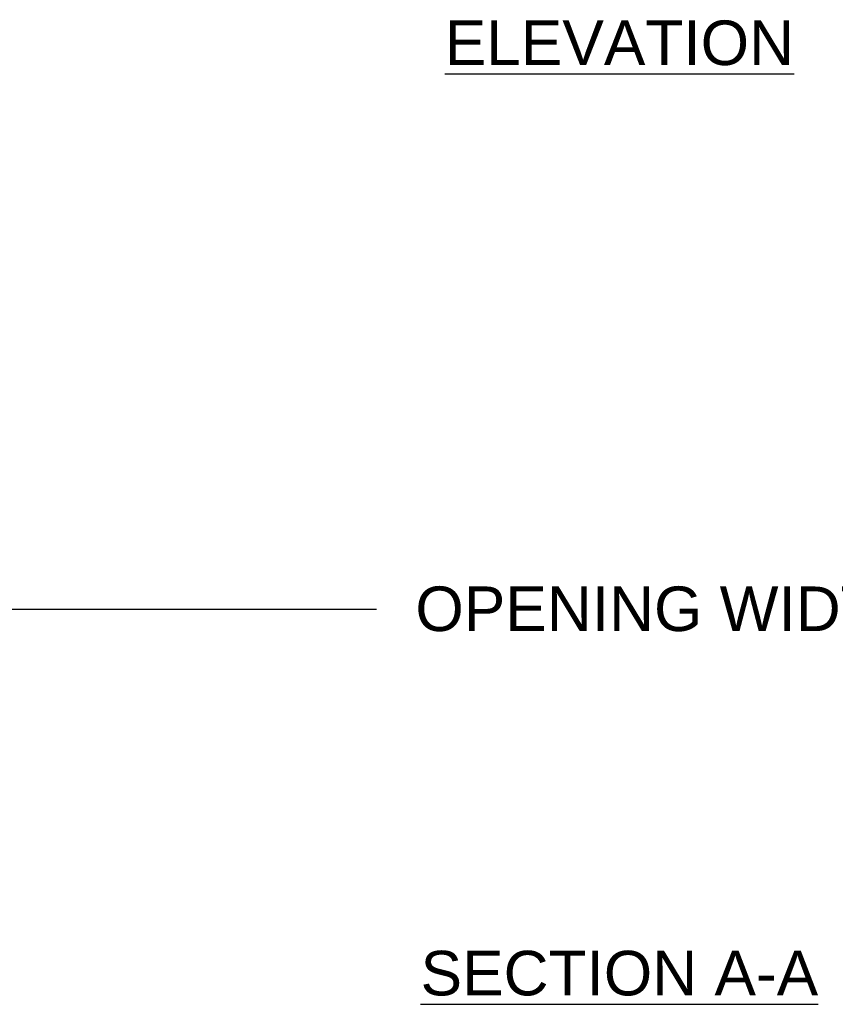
# Model space of a CAD drawing. Header units: inches. Extents: x 170 to 312, y 215 to 248.
# Tile 11 of 256: x 177.89 to 179.61, y 217.99 to 220.06. Entities that reach past the tile are written whole.
import ezdxf

# ---------------------------------------------------------------- set-up
doc = ezdxf.new("R2010")
doc.units = ezdxf.units.IN
doc.header["$LTSCALE"] = 0.25
doc.header["$MEASUREMENT"] = 0
doc.layers.add('ANNOTATIONS', color=1, linetype='Continuous')
doc.styles.add('ARIAL', font='arial.ttf', dxfattribs={"height": 0.09375})
doc.dimstyles.new('STANDARD$0', dxfattribs={"dimtxt": 0.09375, "dimasz": 0.09375, "dimexe": 0.03125, "dimexo": 0.046875, "dimgap": 0.09, "dimtad": 0, "dimtih": 1, "dimtoh": 1, "dimdec": 4, "dimzin": 0, "dimdsep": 46, "dimtxsty": 'ARIAL', "dimcen": 0.09, "dimadec": 0, "dimazin": 0, "dimtfac": 1, "dimtdec": 4, "dimtofl": 0, "dimtmove": 0, "dimatfit": 1, "dimfxl": 1, "dimtolj": 1, "dimtzin": 0, "dimarcsym": 0})

# ---------------------------------------------------------------- blocks, each defined once
blk = doc.blocks.new('*D250')
at = {"layer": 'ANNOTATIONS', "color": 0, "lineweight": -2, "transparency": 16777216}
for p, q in [((176.7607, 218.9464), (176.7607, 218.7853)), ((181.7607, 218.9465), (181.7607, 218.7854)), ((176.8545, 218.8166), (178.6444, 218.8166)), ((181.667, 218.8167), (179.8771, 218.8166))]:
    blk.add_line(p, q, dxfattribs=at)
at = {"layer": 'ANNOTATIONS', "color": 0, "transparency": 16777216}
for points in [[(176.8545, 218.8322), (176.8545, 218.8009), (176.7607, 218.8166)], [(181.667, 218.8323), (181.667, 218.801), (181.7607, 218.8167)]]:
    blk.add_solid(points, dxfattribs=at)
at = {"layer": 'defpoints', "color": 0, "transparency": 16777216}
for p in [(176.7607, 218.9933), (181.7607, 218.9934), (181.7607, 218.8167)]:
    blk.add_point(p, dxfattribs=at)
at = {"layer": 'ANNOTATIONS', "color": 0, "transparency": 16777216, "insert": (179.2607, 218.8166), "char_height": 0.09375, "attachment_point": 5, "style": 'ARIAL'}
blk.add_mtext('\\A1;OPENING WIDTH', dxfattribs=at)

msp = doc.modelspace()

# ---------------------------------------------------------------- texts
at = {"layer": 'ANNOTATIONS', "char_height": 0.09375, "attachment_point": 2, "style": 'ARIAL'}
for s, insert, width in [('{\\LELEVATION}', (179.15521, 220.05458), 3.0834986), ('{\\LSECTION A-A}', (179.15521, 218.09785), 1.3823677)]:
    msp.add_mtext(s, dxfattribs=dict(at, insert=insert, width=width))

# ---------------------------------------------------------------- dimensions: what is measured, and where the dimension line sits
at = {"layer": 'ANNOTATIONS'}
dim = msp.add_aligned_dim(p1=(176.76072, 218.9933), p2=(181.76072, 218.9934), distance=-0.17674, text='OPENING WIDTH', dimstyle='STANDARD$0', dxfattribs=at)
dim.commit()
dim.dimension.update_dxf_attribs({"geometry": '*D250', "text_midpoint": (179.26073, 218.81661)})

doc.saveas('drawing.dxf')
